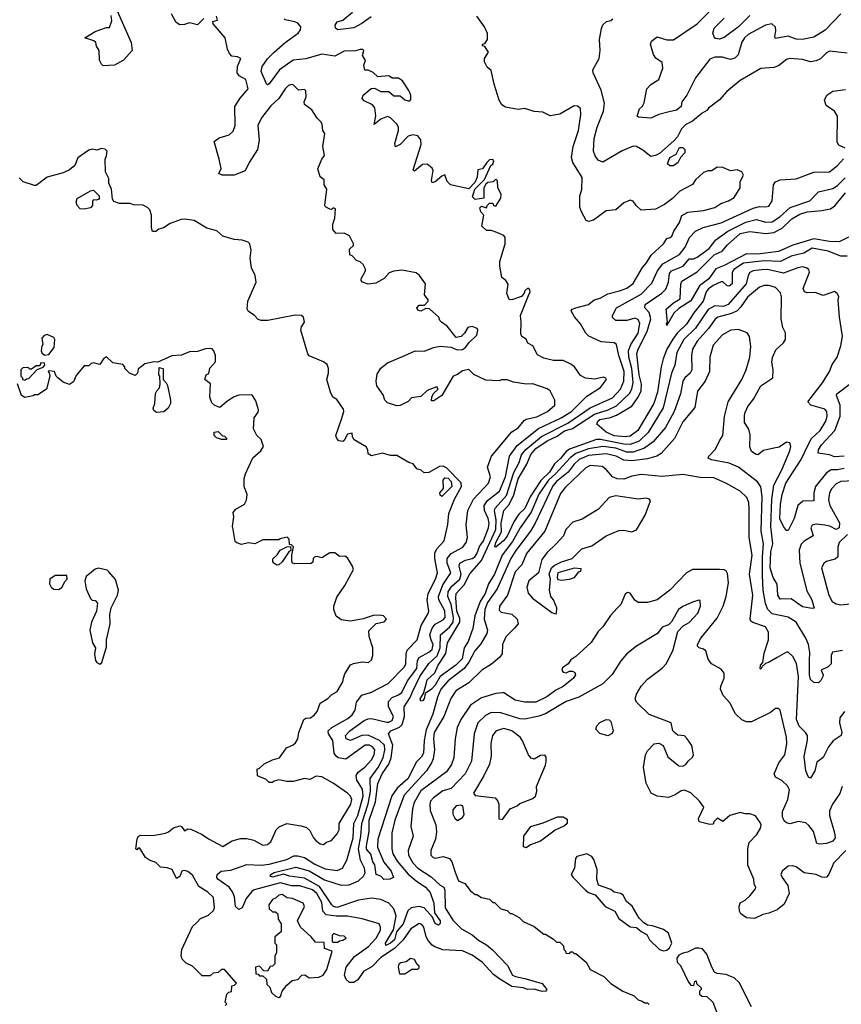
# Model space of a CAD drawing. Extents: x 2210602 to 2357277, y 510288 to 673808.
# Tile 238 of 256: x 2318362 to 2323508, y 541442 to 547609. Entities that reach past the tile are written whole.
import ezdxf

# ---------------------------------------------------------------- set-up
doc = ezdxf.new("R2010")
doc.units = 0

msp = doc.modelspace()

# ---------------------------------------------------------------- linework, layer by layer
at = {"layer": '0CON05XD'}
for points in [[(2323506, 547645), (2323407.3, 547542.7), (2323335, 547499.4), (2323265, 547484), (2323225, 547485.8), (2323175, 547506.2), (2323095, 547490), (2323090.8, 547500.8), (2323098.3, 547538.3), (2323095, 547562.5), (2323073.3, 547583.3), (2323033.8, 547575), (2322923.8, 547515), (2322901.2, 547495), (2322885, 547467.5), (2322861.7, 547388.3), (2322842.1, 547367.9), (2322815, 547359.2), (2322763.2, 547373.2), (2322715, 547374.3), (2322685, 547360.8), (2322595.6, 547245), (2322541.4, 547135), (2322509.2, 547095), (2322505, 547064.4), (2322475, 547042.5), (2322430.8, 547030.8), (2322365, 547014), (2322315, 546992.5), (2322238.3, 546998.3), (2322230, 547005), (2322245, 547050), (2322263, 547067), (2322272.3, 547087.7), (2322290, 547175), (2322315, 547203.8), (2322365, 547233.3), (2322390.8, 547305), (2322385, 547340), (2322347.3, 547367.3), (2322331.1, 547391.1), (2322313.8, 547455), (2322320, 547475), (2322355, 547502), (2322415, 547481.9), (2322456.4, 547483.6), (2322605, 547582.2), (2322786.2, 547763.8)], [(2318973.6, 547663.6), (2319060.8, 547465), (2319066, 547415), (2319012.5, 547355), (2318955, 547323.8), (2318885, 547320), (2318875, 547330), (2318861.2, 547355), (2318860, 547415), (2318843, 547443), (2318840, 547465), (2318827, 547477), (2318770, 547495), (2318835, 547533.8), (2318905, 547560), (2318925, 547560), (2318938.3, 547601.7), (2318936, 547635)], [(2319515, 547616.7), (2319475, 547577.5), (2319425, 547590), (2319395, 547578), (2319366.1, 547576.1), (2319341.2, 547591.2), (2319313.8, 547645)], [(2320562.5, 547627.5), (2320505, 547584.4), (2320455, 547558.1), (2320355, 547544.3), (2320340, 547555), (2320338.6, 547575), (2320351.2, 547595), (2320385, 547606), (2320446.2, 547655)], [(2321601.9, 545121.9), (2321668.8, 545155), (2321713.8, 545195), (2321714, 545225), (2321684.3, 545284.3), (2321665, 545297.5), (2321575, 545327.5), (2321535, 545325.8), (2321455, 545338.8), (2321415, 545352.5), (2321377, 545353), (2321365, 545347.5), (2321280.7, 545350.7), (2321206.4, 545386.4), (2321175, 545417.5), (2321135, 545410), (2321105, 545386.2), (2321077.5, 545375), (2321005.8, 545254.2), (2320955, 545222.5), (2320941.7, 545221.7), (2320943.3, 545245), (2320953.6, 545266.4), (2320982.5, 545295), (2320975, 545310), (2320913.9, 545286.1), (2320875, 545248), (2320815, 545240), (2320795, 545216.7), (2320745, 545192.5), (2320725, 545190), (2320665, 545210), (2320650, 545225), (2320638.3, 545258.3), (2320598.8, 545315), (2320594, 545345), (2320601.2, 545388.8), (2320625, 545426.7), (2320665, 545458.8), (2320775, 545506), (2320840, 545535), (2320898.3, 545531.7), (2320954.2, 545555.8), (2320995, 545563.3), (2321065, 545557.5), (2321101.7, 545541.7), (2321135, 545544), (2321153.8, 545555), (2321174.3, 545585.7), (2321225, 545633.3), (2321232.5, 545665), (2321227.5, 545675), (2321195, 545687.5), (2321168.3, 545681.7), (2321147.5, 545645), (2321127.5, 545625), (2321095, 545617.5), (2321039.3, 545689.3), (2321003.6, 545713.6), (2320992.5, 545725), (2320986.4, 545746.4), (2320928.3, 545798.3), (2320905, 545800), (2320875, 545782.5), (2320855, 545790), (2320850, 545805), (2320865, 545820), (2320898.3, 545821.7), (2320920, 545845), (2320920, 545855), (2320897.5, 545885), (2320904, 545955), (2320867, 546007), (2320845, 546023.1), (2320755, 546040), (2320705.7, 546034.3), (2320675.8, 546024.2), (2320645, 545986.7), (2320591.7, 545958.3), (2320545, 545951.2), (2320510, 545965), (2320500, 545975), (2320500, 545985), (2320527.5, 546035), (2320527, 546047), (2320512.5, 546075), (2320495, 546092.5), (2320471.2, 546101.2), (2320445, 546130), (2320430, 546135), (2320428.3, 546171.7), (2320452.5, 546195), (2320452.5, 546205), (2320427.5, 546255), (2320395, 546272.5), (2320345, 546270), (2320322.5, 546295), (2320323, 546327), (2320336.7, 546365), (2320340, 546425), (2320325, 546430), (2320315, 546420), (2320305, 546422.5), (2320277, 546437), (2320272.5, 546445), (2320286.4, 546546.4), (2320270, 546575), (2320270, 546605), (2320243.9, 546623.9), (2320230, 546675), (2320253.9, 546736.1), (2320271.7, 546758.3), (2320260, 546815), (2320273.3, 546895), (2320261.2, 546915), (2320256.2, 546955), (2320248.3, 546968.3), (2320225, 546992.5), (2320191.2, 547045), (2320145, 547077.5), (2320144, 547095), (2320155.6, 547125), (2320153.3, 547163.3), (2320145, 547172.5), (2320108.3, 547168.3), (2320075, 547200), (2320065, 547203.3), (2320045, 547196.2), (2320025, 547176.2), (2319985.4, 547114.6), (2319935, 547068.6), (2319875.7, 546995), (2319854.3, 546945), (2319861.4, 546855), (2319852, 546795), (2319798.8, 546715), (2319775, 546662.5), (2319705, 546634.2), (2319630, 546635), (2319610, 546645), (2319623.6, 546676.4), (2319612, 546735), (2319580, 546845), (2319610.9, 546869.1), (2319675, 546888), (2319699.7, 546910.3), (2319712.2, 546945), (2319709.4, 547065), (2319742.8, 547117.2), (2319792.5, 547175), (2319778.8, 547235), (2319737.7, 547257.7), (2319723.8, 547275), (2319726.7, 547315), (2319746.7, 547365), (2319726.4, 547376.4), (2319691.2, 547381.2), (2319676.4, 547396.4), (2319663.8, 547425), (2319650, 547495), (2319573, 547583), (2319571.7, 547598.3), (2319600, 547605), (2319595, 547630)], [(2322379.3, 544890.7), (2322353.3, 544875), (2322295, 544858.5), (2322195, 544845.3), (2322145, 544850.8), (2322098, 544875), (2322035, 544890), (2321925, 544878.8), (2321865.9, 544854.1), (2321835, 544824.6), (2321797.7, 544775), (2321725, 544717.2), (2321700.2, 544689.8), (2321590.4, 544455), (2321560.8, 544405), (2321468.7, 544285), (2321438.2, 544235), (2321351.8, 544045), (2321291.1, 543958.9), (2321276.2, 543915), (2321270.9, 543855), (2321292.5, 543785), (2321288.5, 543765), (2321250.4, 543699.6), (2321212.7, 543655), (2321175.9, 543584.1), (2321145.3, 543545), (2321045, 543468.4), (2320999, 543415), (2320979.1, 543365), (2320950.3, 543259.7), (2320908.3, 543161.7), (2320895.3, 543095), (2320891.3, 543015), (2320878.3, 542991.7), (2320845, 542959.2), (2320796, 542855), (2320726.2, 542795), (2320692.8, 542747.2), (2320605.4, 542475), (2320602.5, 542425), (2320642.3, 542332.3), (2320688.6, 542275), (2320702.5, 542235), (2320680, 542225), (2320643.8, 542223.8), (2320623.6, 542243.6), (2320595, 542254), (2320586.9, 542315), (2320574.6, 542335), (2320561.2, 542381.2), (2320534.3, 542414.3), (2320533.5, 542435), (2320551.3, 542525), (2320550.8, 542595), (2320589.6, 542710.4), (2320605, 542824), (2320633.1, 542885), (2320673.5, 542945), (2320689.3, 542985), (2320699.2, 543065), (2320671.9, 543135), (2320687.3, 543155), (2320741.7, 543178.3), (2320757.6, 543195), (2320773.1, 543245), (2320770.4, 543305), (2320807, 543363), (2320821.5, 543398.5), (2320867.9, 543495), (2320924.4, 543575.6), (2320976.7, 543625), (2320995.9, 543675), (2320996.9, 543755), (2321055, 543803.4), (2321078, 543835), (2321079.7, 543865), (2321063.5, 543945), (2321044.2, 543995), (2321045.8, 544025), (2321068.5, 544061.5), (2321119.7, 544105), (2321126.8, 544135), (2321114.7, 544185), (2321118.9, 544205), (2321155, 544223.8), (2321195, 544233.2), (2321211.8, 544245), (2321225, 544263.1), (2321241.7, 544308.3), (2321267.1, 544345), (2321298.1, 544425), (2321302.5, 544455), (2321296.4, 544485), (2321272.5, 544535), (2321270.3, 544565), (2321292.3, 544597.7), (2321366.7, 544655), (2321404.2, 544745), (2321429.2, 544875), (2321478.7, 544941.3), (2321611.2, 545048.8), (2321752.9, 545115), (2321818.2, 545155), (2321915, 545251.1), (2321998.8, 545305), (2322036.7, 545355), (2322033, 545363), (2322018.8, 545368.8), (2321965, 545357.5), (2321905, 545363.8), (2321875, 545380), (2321836.7, 545435), (2321815, 545451.2), (2321765, 545473.3), (2321705, 545473.8), (2321645, 545488.8), (2321605, 545510), (2321575.8, 545565.8), (2321545, 545582.5), (2321535, 545607.5), (2321507.5, 545625), (2321501.7, 545641.7), (2321503.9, 545713.9), (2321498, 545755), (2321549.3, 545880.7), (2321560, 545905), (2321557, 545917), (2321545, 545927.5), (2321525, 545910), (2321522.5, 545895), (2321504.2, 545875.8), (2321445, 545853.3), (2321427, 545857), (2321413.8, 545895), (2321421.7, 545951.7), (2321407.5, 545975), (2321382.5, 545995), (2321368.8, 546065), (2321368.8, 546095), (2321403.3, 546205), (2321402.5, 546245), (2321395, 546257.5), (2321350, 546275), (2321315, 546287.5), (2321285, 546287.5), (2321257.5, 546315), (2321270, 546385), (2321250, 546405), (2321245, 546430), (2321255, 546440), (2321285, 546430), (2321290, 546445), (2321305, 546460), (2321325, 546460), (2321330, 546445), (2321345, 546440), (2321375, 546490), (2321376.7, 546515), (2321356.7, 546555), (2321355, 546600), (2321345, 546610), (2321327, 546593), (2321295, 546590), (2321280.7, 546579.3), (2321270, 546555), (2321268.3, 546491.7), (2321215, 546482.5), (2321198.3, 546498.3), (2321211.7, 546548.3), (2321273, 546607), (2321312.5, 546695), (2321325, 546703.3), (2321332.5, 546725), (2321325, 546732.5), (2321305, 546730), (2321287.5, 546715), (2321260, 546675), (2321231.7, 546668.3), (2321227, 546623), (2321211.7, 546588.3), (2321175, 546550), (2321060, 546575), (2321040, 546595), (2321025, 546637.5), (2321005, 546628.8), (2320965, 546593.8), (2320945, 546587.5), (2320941.7, 546601.7), (2320950.8, 546665), (2320945, 546678.8), (2320915, 546703.8), (2320885, 546702), (2320835, 546660), (2320827.5, 546667.5), (2320876.6, 546826.6), (2320875.4, 546855.4), (2320855, 546880.8), (2320825, 546888.1), (2320795, 546879.4), (2320745, 546828), (2320715, 546813.3), (2320712.3, 546832.3), (2320734.5, 546915), (2320734.4, 546935), (2320724.2, 546955), (2320683.8, 546995), (2320665, 547001.4), (2320624.3, 546985.7), (2320583, 546953), (2320592.9, 547007.1), (2320586.8, 547056.8), (2320571.2, 547075), (2320519.5, 547099.5), (2320506.7, 547115), (2320514.3, 547135.7), (2320562.7, 547177.3), (2320585, 547180), (2320625, 547158), (2320675, 547160), (2320705, 547132.5), (2320745, 547132.5), (2320775, 547107.5), (2320795, 547100), (2320805, 547100), (2320811.7, 547108.3), (2320812.5, 547135), (2320800, 547165), (2320760, 547225), (2320735, 547243.3), (2320695, 547242.5), (2320675, 547256.7), (2320605, 547250), (2320575, 547277.5), (2320545, 547292.5), (2320523.6, 547293.6), (2320517, 547323), (2320527, 547353), (2320510, 547385), (2320517.5, 547415), (2320511.7, 547421.7), (2320495, 547422.5), (2320465, 547413.3), (2320395, 547410.8), (2320335, 547381.2), (2320255, 547392.9), (2320155, 547364.4), (2320075, 547355.5), (2319988.6, 547295), (2319925, 547206), (2319915, 547200), (2319907.3, 547207.3), (2319875.5, 547285), (2319880.6, 547315), (2319915, 547364.2), (2319955.8, 547405), (2320024.6, 547465.4), (2320105.5, 547524.5), (2320120.8, 547545), (2320122, 547565), (2320105, 547586.2), (2320085, 547596.2), (2320025, 547607.5), (2320017.5, 547615)], [(2323585, 544720.4), (2323505, 544716.5), (2323475, 544701.4), (2323448.3, 544671.7), (2323435, 544646.2), (2323427.9, 544602.1), (2323436.7, 544565), (2323496.5, 544456.5), (2323495.5, 544425), (2323475, 544416.5), (2323436.1, 544436.1), (2323405, 544443.5), (2323351.4, 544448.6), (2323325, 544443.3), (2323316.2, 544425), (2323331.2, 544375), (2323275, 544341.9), (2323256.9, 544323.1), (2323244.7, 544285.3), (2323248.8, 544205), (2323291.1, 544031.1), (2323323.3, 543975), (2323337.5, 543922.5), (2323325, 543920), (2323265, 543932), (2323195, 543982), (2323125, 543980), (2323110, 544005), (2323106.4, 544073.6), (2323081.9, 544115), (2323062.6, 544175), (2323067.2, 544275), (2323078.1, 544325), (2323065.8, 544435), (2323072.6, 544605), (2323086, 544694), (2323135, 544788.8), (2323185, 544907.5), (2323191.2, 544935), (2323185, 544957.5), (2323165, 544962.5), (2323117.9, 544932.1), (2323085, 544924.2), (2323020, 544910), (2322985, 544884), (2322974.4, 544884.4), (2322945, 544904), (2322936, 544934), (2322937.7, 545007.7), (2322928.8, 545045), (2322902.5, 545085), (2322901.4, 545125), (2322904.3, 545145), (2322923.1, 545185), (2322957.8, 545232.2), (2323004, 545315), (2323078.8, 545365), (2323082, 545415), (2323073.2, 545463.2), (2323076.6, 545493.4), (2323098.3, 545541.7), (2323146.7, 545585), (2323158.8, 545605), (2323158.3, 545648.3), (2323141.2, 545681.2), (2323131.9, 545735), (2323132.4, 545872.4), (2323127.4, 545897.4), (2323095, 545930.8), (2323055, 545944.3), (2323025, 545944.4), (2322995, 545933.3), (2322919.9, 545870.1), (2322879.3, 545810.7), (2322854.8, 545785.2), (2322821.1, 545768.9), (2322734, 545746), (2322717.6, 545732.4), (2322675.8, 545674.2), (2322605.5, 545595), (2322576.7, 545545), (2322570, 545505), (2322572.5, 545415), (2322561.9, 545395), (2322528.1, 545365), (2322515.5, 545345), (2322500.9, 545265), (2322461.8, 545155), (2322406.5, 545055), (2322330.5, 544965), (2322275.2, 544924.8), (2322205, 544900.5), (2322165, 544900.5), (2322095, 544925.2), (2322015, 544934.8), (2321925, 544921.5), (2321845, 544892.2), (2321809.7, 544865), (2321718.9, 544765), (2321674.2, 544725), (2321614, 544636), (2321566.3, 544525), (2321496, 544425), (2321449.3, 544340.7), (2321383.4, 544255), (2321335, 544135.6), (2321297.5, 544075), (2321276.7, 544015), (2321245.7, 543965), (2321212, 543875), (2321199.5, 543795), (2321170.4, 543715), (2321145.3, 543674.7), (2321132.7, 543605), (2321094.5, 543565), (2320996, 543494), (2320965, 543440.6), (2320941.2, 543415), (2320901.7, 543388.3), (2320896, 543355), (2320885, 543342.5), (2320875, 543340), (2320871.2, 543355), (2320891.7, 543388.3), (2320907.1, 543447.1), (2320914.5, 543475), (2320962.6, 543517.4), (2320984, 543565), (2321030.4, 543639.6), (2321040.6, 543705), (2321118, 543835), (2321119, 543859), (2321100.3, 543905), (2321092.8, 543987.2), (2321095.9, 544015), (2321145, 544070), (2321181.1, 544138.9), (2321255, 544220.5), (2321344, 544415), (2321346.3, 544476.3), (2321336.9, 544533.1), (2321339.8, 544550.2), (2321411.4, 544628.6), (2321457.7, 544772.3), (2321489.4, 544835), (2321506, 544884), (2321532.8, 544917.2), (2321631.1, 544998.9), (2321795, 545081.6), (2321935, 545178), (2322075, 545240.7), (2322124.7, 545295.3), (2322145.3, 545345), (2322147.5, 545405), (2322115.4, 545505), (2322100.8, 545575), (2322085, 545585.7), (2322005, 545590), (2321925.7, 545625.7), (2321908, 545645), (2321875, 545703.3), (2321837, 545747), (2321816.7, 545785), (2321822.5, 545795), (2321845, 545804.2), (2321925.6, 545824.4), (2321960, 545855), (2321996.7, 545865), (2322045, 545891.4), (2322119.1, 545910.9), (2322165, 545926.9), (2322205, 545955.8), (2322263.4, 546056.6), (2322288, 546085), (2322316.6, 546133.4), (2322393.8, 546205), (2322415, 546237.5), (2322436.1, 546243.9), (2322446.1, 546253.9), (2322458.8, 546285), (2322495, 546337.5), (2322508.3, 546381.7), (2322547, 546403), (2322645, 546412.9), (2322715, 546432), (2322753, 546457), (2322802.5, 546475), (2322836.7, 546495), (2322873.8, 546555), (2322873.9, 546596.1), (2322896, 546635), (2322885, 546656.7), (2322855, 546668.8), (2322815, 546662), (2322765, 546682), (2322730, 546685), (2322697.7, 546662.3), (2322675, 546662), (2322645, 546652), (2322595, 546606.7), (2322575, 546576), (2322496.7, 546535), (2322451.7, 546488.3), (2322399.7, 546450.3), (2322345, 546421.2), (2322255, 546416.7), (2322222.5, 546445), (2322205, 546472.5), (2322185, 546478.8), (2322145, 546462.5), (2322095, 546417.5), (2322035, 546412.5), (2321955, 546354), (2321925, 546343.8), (2321910.7, 546350.7), (2321880, 546405), (2321871.2, 546435), (2321871.2, 546505), (2321883.9, 546546.1), (2321885, 546620), (2321826.2, 546715), (2321818.8, 546745), (2321829.2, 546815), (2321862.9, 546915), (2321877.5, 547015), (2321875, 547052.5), (2321855, 547066.7), (2321835, 547070), (2321745, 547016), (2321685, 547006.7), (2321639.3, 547029.3), (2321585, 547033.3), (2321525, 547052.5), (2321485, 547047.1), (2321405, 547060.6), (2321382, 547075), (2321364.4, 547104.4), (2321334.2, 547204.2), (2321315, 547290), (2321290.7, 547310.7), (2321272.5, 547345), (2321272.5, 547365), (2321297.5, 547405), (2321275, 547440), (2321260, 547445), (2321260, 547455), (2321275, 547460), (2321292.5, 547485), (2321291.7, 547521.7), (2321272.5, 547565), (2321225, 547630)], [(2323545, 547398.8), (2323435, 547412), (2323415, 547402), (2323376.8, 547363.2), (2323349.7, 547350.3), (2323315, 547345.6), (2323265, 547358.6), (2323185, 547366.2), (2323165, 547360), (2323115, 547320), (2323085, 547310), (2323005, 547302.5), (2322875, 547228.8), (2322791.7, 547158.3), (2322745, 547106), (2322675.7, 547054.3), (2322665, 547040), (2322636.4, 547023.6), (2322575, 546972.5), (2322535, 546952.5), (2322507.5, 546925), (2322481.2, 546875), (2322459.7, 546850.3), (2322368.7, 546771.3), (2322345, 546757.8), (2322315, 546751.4), (2322265, 546791.9), (2322225, 546814.2), (2322205, 546815.7), (2322135, 546786.7), (2322015, 546716), (2321985, 546728), (2321965.5, 546755.5), (2321955.6, 546785), (2321960, 546865), (2321979.4, 546935), (2322018.2, 547035), (2322025.5, 547085.5), (2322005, 547166.7), (2321953.3, 547275), (2321952.5, 547295), (2321991.2, 547365), (2321997.5, 547415), (2321994.4, 547485.6), (2322005.9, 547554.1), (2322015, 547577.5), (2322037.5, 547597.5), (2322065, 547603.8), (2322076.7, 547615)], [(2322935, 547634.5), (2322864.2, 547565), (2322775, 547497.1), (2322745, 547487.5), (2322720.7, 547490.7), (2322710.7, 547500.7), (2322704, 547524), (2322711.1, 547555), (2322775, 547618.1)], [(2323532.5, 546805), (2323492.5, 546822.5), (2323482.2, 546842.2), (2323483.6, 547005), (2323464.6, 547035), (2323412.3, 547072.3), (2323402.9, 547105), (2323417.1, 547135), (2323455, 547160.4), (2323535, 547172.3)], [(2321035, 542897.1), (2320875, 542778.5), (2320833.5, 542705), (2320822.7, 542665), (2320812.9, 542555), (2320825.8, 542495), (2320795.7, 542405), (2320797.8, 542375), (2320825, 542328.6), (2320855.6, 542295), (2320939.1, 542239.1), (2320995, 542188.6), (2321018.8, 542175), (2321025.6, 542155.6), (2321027.3, 542045), (2321075, 541968.1), (2321130, 541915), (2321196.9, 541876.9), (2321235, 541842.9), (2321285, 541814.4), (2321322.4, 541782.4), (2321418, 541685), (2321448.8, 541625), (2321466.7, 541615), (2321525, 541602.3), (2321635, 541571.5), (2321663.1, 541535), (2321656.9, 541523.1), (2321635, 541521.3), (2321585, 541536.1), (2321545.3, 541535.3), (2321514.7, 541544.7), (2321445, 541552.5), (2321362.4, 541602.4), (2321329.4, 541629.4), (2321259.4, 541705), (2321195, 541748.8), (2321135, 541776.2), (2321012.2, 541782.2), (2320962, 541802), (2320945, 541812.5), (2320921.3, 541841.3), (2320908.2, 541865), (2320892.5, 541925), (2320880.8, 541940.8), (2320865, 541948.6), (2320812.5, 541915), (2320763.9, 541846.1), (2320709.2, 541790.8), (2320623.8, 541735), (2320570.7, 541679.3), (2320515, 541646.9), (2320480.6, 541595), (2320455, 541578.8), (2320427.9, 541577.9), (2320406.6, 541596.6), (2320395.4, 541625), (2320407.1, 541675), (2320459.5, 541740.5), (2320546.2, 541803.8), (2320595, 541856.9), (2320621.1, 541905), (2320622.9, 541925), (2320613.8, 541945), (2320506.1, 541976.1), (2320415, 541994.5), (2320345, 541994.1), (2320282.4, 542002.4), (2320261.2, 542025), (2320255, 542079.2), (2320222.9, 542135), (2320195, 542158), (2320117.1, 542182.9), (2320065, 542183.3), (2319995, 542203.3), (2319831.4, 542158.6), (2319815, 542148.8), (2319779.5, 542105), (2319755, 542046), (2319735, 542035.8), (2319714.7, 542054.7), (2319707.8, 542115), (2319695.7, 542145.7), (2319675, 542175.6), (2319602.5, 542225), (2319596, 542235), (2319598.8, 542255), (2319624.4, 542275.6), (2319685, 542281.2), (2319785, 542316.4), (2319873.8, 542313.8), (2319925, 542319.7), (2320035, 542347.9), (2320079.4, 542370.6), (2320105, 542371.9), (2320145, 542360.9), (2320209.6, 542319.6), (2320275, 542291.1), (2320350.7, 542279.3), (2320384.2, 542295), (2320411.8, 542345), (2320450.3, 542485), (2320455.8, 542575), (2320479.2, 542625), (2320514.2, 542745), (2320508.3, 542788.3), (2320474.5, 542845), (2320470, 542875), (2320482.9, 542895), (2320523.3, 542926.7), (2320565, 542971.9), (2320582.7, 543005), (2320585.5, 543035), (2320572.5, 543055), (2320552.5, 543065), (2320525, 543065.5), (2320405, 542977.5), (2320357.5, 542985), (2320343.3, 542995), (2320331.2, 543015), (2320322.7, 543095), (2320296, 543135), (2320293.8, 543155), (2320318, 543175), (2320418.3, 543231.7), (2320444.4, 543255), (2320462.7, 543285), (2320472.2, 543335), (2320505, 543377.5), (2320565, 543397.1), (2320669.5, 543450.5), (2320771.5, 543555), (2320781.2, 543575), (2320783.1, 543636.9), (2320789.8, 543660.2), (2320851.1, 543725), (2320875.9, 543814.1), (2320921.4, 543888.6), (2320925.5, 543905), (2320915, 543972.5), (2320919.6, 544015), (2320966.9, 544105), (2320977.9, 544145), (2320961.2, 544235), (2320962, 544268), (2320974.6, 544295.4), (2321020.6, 544345), (2321044, 544446), (2321048.9, 544515), (2321084.4, 544605), (2321128.5, 544685), (2321127.6, 544707.6), (2321035, 544801.4), (2321015, 544811.4), (2320990.5, 544809.5), (2320925, 544772.5), (2320895, 544770), (2320877, 544787), (2320850, 544795), (2320827, 544827), (2320800, 544835), (2320725, 544880), (2320685, 544880), (2320635, 544893.3), (2320565, 544876.7), (2320545, 544890), (2320542.5, 544915), (2320533, 544933), (2320457, 544977), (2320447.5, 544995), (2320445, 545020), (2320415, 545012.5), (2320395, 544972.5), (2320385, 544967.5), (2320361.7, 544971.7), (2320347.5, 544985), (2320342.5, 545005), (2320377.5, 545107.5), (2320392.5, 545155), (2320389.3, 545169.3), (2320349.3, 545229.3), (2320322.5, 545245), (2320308.8, 545275), (2320286.7, 545355), (2320296.7, 545395), (2320296.7, 545425), (2320288.3, 545448.3), (2320265, 545466.7), (2320175, 545502.5), (2320167.5, 545515), (2320123.8, 545665), (2320127.5, 545685), (2320146.7, 545715), (2320140, 545745), (2320126.4, 545756.4), (2320088.3, 545758.3), (2319915.8, 545724.2), (2319875, 545724), (2319855, 545731.2), (2319832.5, 545755), (2319792.5, 545782.5), (2319786.1, 545796.1), (2319791.2, 545845), (2319843.3, 545965), (2319836.4, 546006.4), (2319813.9, 546053.9), (2319806.2, 546115), (2319812, 546165), (2319804.1, 546204.1), (2319792.5, 546215), (2319755, 546228.8), (2319705, 546231.2), (2319635, 546253.3), (2319596.1, 546286.1), (2319535, 546303.8), (2319455, 546351.2), (2319395, 546360), (2319372.5, 546357.5), (2319305, 546331.2), (2319262.5, 546305), (2319233, 546297), (2319215, 546282.5), (2319193, 546283), (2319187.5, 546305), (2319187.5, 546385), (2319177, 546417), (2319163, 546433), (2319136.4, 546446.4), (2319075, 546450), (2319055, 546456.7), (2318987, 546457), (2318950.7, 546470.7), (2318942.5, 546485), (2318936.4, 546546.4), (2318920, 546585), (2318920, 546615), (2318900, 546655), (2318897.5, 546735), (2318906.7, 546755), (2318910, 546785), (2318897, 546797), (2318875, 546802.5), (2318845, 546792.5), (2318815, 546797.5), (2318795, 546792.5), (2318727, 546743), (2318707.5, 546695), (2318675, 546667.5), (2318635, 546648.8), (2318535, 546623.3), (2318465, 546570), (2318455, 546570), (2318383.9, 546593.9), (2318358.8, 546618.8)], [(2322435, 546693.8), (2322420, 546705), (2322433.3, 546745), (2322473.8, 546766.2), (2322495, 546808.8), (2322515, 546808), (2322527.1, 546795), (2322528, 546775), (2322500, 546745), (2322485, 546711.2), (2322455, 546694), (2322435, 546693.8)], [(2323525, 544797.5), (2323485, 544788.9), (2323445, 544789.2), (2323415, 544771.5), (2323346, 544684), (2323335.5, 544645), (2323335.5, 544594.5), (2323266.1, 544593.9), (2323236.5, 544565), (2323213.5, 544485), (2323175, 544410), (2323165, 544410), (2323145, 544433.8), (2323122.6, 544482.6), (2323126.7, 544575), (2323137.7, 544635), (2323160.7, 544705), (2323256.8, 544855), (2323299.6, 544945), (2323321.1, 544985), (2323375, 545035.8), (2323410.5, 545095), (2323419.4, 545125), (2323417.1, 545155), (2323405, 545170), (2323317.5, 545195), (2323297.5, 545215), (2323390.8, 545335), (2323434, 545405), (2323451.7, 545448.3), (2323482.5, 545495), (2323505.6, 545565), (2323515.5, 545625.5), (2323496, 545745), (2323488.8, 545855), (2323492.5, 545875), (2323483, 545893), (2323465, 545906.7), (2323395, 545882), (2323345, 545900.8), (2323295, 545898.8), (2323277.5, 545905), (2323270, 545925), (2323308.3, 546028.3), (2323303.8, 546045), (2323287.5, 546055), (2323265, 546060), (2323235, 546055.5), (2323145, 546021.5), (2323045, 546044.6), (2323007.7, 546042.3), (2322955, 546035.4), (2322934.3, 546025), (2322923.8, 546006.2), (2322912.3, 545955), (2322800, 545825), (2322767.2, 545812.8), (2322715, 545816.8), (2322675, 545794.5), (2322593.8, 545676.2), (2322521.2, 545605), (2322478, 545525), (2322465.5, 545445), (2322443.8, 545395), (2322392.2, 545177.8), (2322297.7, 545022.3), (2322241, 544969), (2322185, 544947.9), (2322145, 544950), (2321999.4, 544979.4), (2321975, 544978.7), (2321805, 544917.8), (2321783.8, 544905), (2321749, 544861), (2321712.7, 544827.3), (2321680.5, 544775), (2321627.1, 544722.9), (2321559.4, 544620.6), (2321525, 544546.5), (2321488.8, 544511.2), (2321456.6, 544463.4), (2321415, 544374.5), (2321392.1, 544345), (2321345, 544304.2), (2321337.5, 544307.5), (2321344, 544335), (2321378.8, 544401.2), (2321377.4, 544455), (2321395, 544534.2), (2321427.2, 544572.8), (2321457.9, 544632.1), (2321485, 544732.2), (2321539.1, 544825), (2321564.2, 544885), (2321595, 544922.8), (2321665, 544971.6), (2321728.9, 545001.1), (2321775, 545034), (2321825, 545048.3), (2321962.3, 545137.7), (2322048.6, 545165), (2322099.5, 545190.5), (2322181.7, 545268.3), (2322195.9, 545295), (2322203.7, 545336.3), (2322195.7, 545425), (2322176.2, 545495), (2322174.7, 545535.3), (2322190, 545575), (2322235, 545645.8), (2322246.6, 545706.6), (2322235, 545730), (2322215, 545738.9), (2322165, 545725.6), (2322095, 545723.8), (2322075, 545742.5), (2322074, 545755), (2322100, 545805), (2322255, 545890.4), (2322320.5, 545959.5), (2322357.3, 546035), (2322390.5, 546079.5), (2322495, 546138.5), (2322530.8, 546185), (2322556.7, 546245), (2322595.8, 546285), (2322642.1, 546307.9), (2322755, 546335.4), (2322955, 546428.5), (2322995, 546437.8), (2323035, 546435.7), (2323055, 546441.4), (2323075.4, 546474.6), (2323084.2, 546575), (2323095.9, 546594.1), (2323125, 546605.7), (2323225, 546611.5), (2323335, 546653.3), (2323435, 546655.8), (2323483.8, 546695), (2323522.7, 546737.3)], [(2323545, 546128.1), (2323505, 546127.8), (2323425, 546158.2), (2323325, 546177.9), (2323272.6, 546147.4), (2323195, 546128.5), (2323126.8, 546093.2), (2323025, 546099.2), (2322895, 546082.8), (2322834.6, 546045), (2322824.6, 546025), (2322825, 545997.5), (2322824.2, 545955), (2322805, 545939.2), (2322792.1, 545942.1), (2322766.4, 545966.4), (2322755, 545967.5), (2322705, 545944.1), (2322675, 545921.2), (2322662.5, 545905), (2322643.8, 545845), (2322585, 545772.5), (2322537.8, 545702.2), (2322479.3, 545645), (2322452.1, 545607.9), (2322416, 545545), (2322391.8, 545485), (2322379.2, 545435), (2322356.9, 545275), (2322334.7, 545205), (2322232.7, 545035), (2322185, 545000.8), (2322155, 544995.4), (2322085, 545002.5), (2322036.2, 545025), (2321977.5, 545075), (2321983.3, 545095), (2321995, 545105.3), (2322063.2, 545116.8), (2322099.2, 545130.8), (2322195, 545188.2), (2322236.1, 545243.9), (2322254.7, 545285), (2322257.6, 545325), (2322242.9, 545385), (2322226.8, 545516.8), (2322235.3, 545545), (2322291.2, 545655), (2322315.3, 545735), (2322305, 545774.3), (2322277.8, 545805), (2322278.9, 545825), (2322384.3, 545895), (2322409.8, 545920.2), (2322426.2, 545965), (2322432, 546018), (2322444.3, 546035), (2322516.7, 546065), (2322555, 546110), (2322585, 546111.5), (2322605, 546120.5), (2322679.6, 546175), (2322721.1, 546228.9), (2322796.4, 546283.6), (2322910.9, 546340.9), (2322975, 546358.2), (2323035, 546339.6), (2323075, 546343.1), (2323123.3, 546375), (2323187.4, 546432.6), (2323311.2, 546475), (2323365, 546530), (2323455, 546551.8), (2323485, 546571.1), (2323531.3, 546618.7)], [(2318765, 546422.5), (2318740, 546425), (2318722.5, 546445), (2318716.7, 546465), (2318721.7, 546488.3), (2318805, 546537.5), (2318825, 546540), (2318860, 546505), (2318860, 546485), (2318841.7, 546478.3), (2318825, 546480), (2318818.3, 546471.7), (2318817.5, 546445), (2318805, 546430), (2318765, 546422.5)], [(2323605, 546271.8), (2323495, 546218.2), (2323435, 546218.8), (2323335, 546236.3), (2323205, 546196.8), (2323115, 546156.2), (2322985, 546140.2), (2322915, 546142.5), (2322775, 546068.8), (2322721.9, 546048.1), (2322677.8, 545985), (2322618.8, 545941.2), (2322565, 545848.8), (2322489.7, 545800.3), (2322459.7, 545770.3), (2322415, 545692.5), (2322412.5, 545705), (2322420, 545715), (2322411.2, 545795), (2322456.2, 545835), (2322498.9, 545861.1), (2322502.5, 545955), (2322508.7, 545971.3), (2322605, 546029.4), (2322712.7, 546135), (2322760.9, 546159.1), (2322795, 546198.5), (2322875, 546270), (2322935, 546281.5), (2323035, 546270), (2323085, 546275.4), (2323137.1, 546302.9), (2323197.7, 546362.3), (2323248.9, 546391.1), (2323295, 546405.8), (2323385, 546412.9), (2323441.2, 546425), (2323466.5, 546443.5), (2323534.7, 546525.3)], [(2323515, 543658), (2323453.6, 543646.4), (2323443.9, 543626.1), (2323443.8, 543575), (2323425, 543556.2), (2323382.5, 543535), (2323393.8, 543505), (2323392, 543495), (2323380.3, 543469.7), (2323365, 543456.2), (2323335, 543458), (2323315, 543476.2), (2323309.2, 543505), (2323308.1, 543595), (2323310.8, 543645), (2323301.8, 543695), (2323285.9, 543735.9), (2323225.6, 543835), (2323175, 543867.5), (2323075, 543887.9), (2323047.5, 543915), (2323032.8, 543952.8), (2323019.4, 544035), (2323014.1, 544125), (2323014.2, 544245), (2323020.9, 544325), (2323006.7, 544405), (2323012.6, 544622.6), (2323003.4, 544683.4), (2322982.9, 544715), (2322865, 544806.7), (2322805, 544831.1), (2322695, 544852), (2322675, 544862.5), (2322677.5, 544875), (2322720.9, 544919.1), (2322745, 544970), (2322765.7, 545005), (2322775.6, 545124.4), (2322800, 545215), (2322884.5, 545355.5), (2322911.9, 545415), (2322934.4, 545495), (2322942.3, 545562.3), (2322934, 545625), (2322917.9, 545647.9), (2322865, 545669.2), (2322815.7, 545664.3), (2322764.6, 545635.4), (2322705, 545570), (2322684.6, 545495.4), (2322681.9, 545405), (2322654.6, 545345.4), (2322607.9, 545282.1), (2322589.8, 545180.2), (2322515, 545090.8), (2322463.9, 544986.1), (2322379.3, 544890.7)], [(2318518.3, 545508.3), (2318545, 545512.5), (2318577.5, 545555), (2318582.5, 545605), (2318575, 545617.5), (2318535, 545636.7), (2318515, 545630), (2318500, 545615), (2318507.5, 545575), (2318500, 545565), (2318497.5, 545535), (2318501.7, 545521.7), (2318518.3, 545508.3)], [(2320390, 543485), (2320398.8, 543511.2), (2320435, 543567.5), (2320453, 543577), (2320507, 543587), (2320546.7, 543583.3), (2320565, 543600), (2320573, 543627), (2320573.3, 543675), (2320550, 543745), (2320548.3, 543781.7), (2320595, 543827.5), (2320645, 543837.5), (2320660, 543855), (2320640, 543875), (2320615, 543880), (2320575, 543876.7), (2320514.1, 543855.9), (2320435, 543841.2), (2320375, 543848.8), (2320345, 543872.5), (2320330, 543915), (2320330, 543935), (2320348.3, 543991.7), (2320398.8, 544065), (2320452.5, 544165), (2320447.5, 544185), (2320415, 544237.5), (2320399.3, 544249.3), (2320365, 544247.5), (2320335, 544270), (2320305, 544270), (2320255, 544237.5), (2320225, 544247.5), (2320210, 544245), (2320200, 544235), (2320198.3, 544211.7), (2320187, 544203), (2320085, 544200), (2320070, 544205), (2320066.4, 544216.4), (2320066.2, 544255), (2320077.5, 544307.5), (2320065, 544320), (2320052.5, 544322.5), (2320050, 544355), (2320037, 544367), (2319993, 544357), (2319985, 544350), (2319885, 544350), (2319835, 544326.7), (2319795, 544332.5), (2319751.7, 544321.7), (2319721.2, 544331.2), (2319711.2, 544341.2), (2319698.8, 544415), (2319694, 544435), (2319702.5, 544495), (2319698.3, 544521.7), (2319715, 544542.5), (2319770, 544575), (2319781.7, 544598.3), (2319786.7, 544635), (2319768.8, 544685), (2319768.8, 544735), (2319776.1, 544763.9), (2319823.3, 544865), (2319871.7, 544908.3), (2319890, 544935), (2319875, 544980), (2319847.5, 545005), (2319827, 545047), (2319830, 545115), (2319855, 545150), (2319857.5, 545165), (2319841.7, 545221.7), (2319820, 545255), (2319815, 545260), (2319735, 545256.7), (2319705, 545246.7), (2319665, 545222.5), (2319615, 545180), (2319585, 545192.5), (2319565, 545210), (2319553.3, 545245), (2319557, 545327), (2319522.5, 545355), (2319530, 545385), (2319547, 545393), (2319553, 545427), (2319587.5, 545465), (2319587.5, 545505), (2319577.5, 545535), (2319567, 545547), (2319555, 545550), (2319525, 545547.5), (2319475, 545531.2), (2319425, 545527.5), (2319375, 545507.5), (2319315, 545502.5), (2319227, 545463), (2319205, 545466.7), (2319145, 545452.5), (2319105, 545420), (2319100, 545395), (2319085, 545380), (2319050, 545395), (2319020, 545425), (2319020, 545435), (2319008.3, 545448.3), (2318945, 545460), (2318905, 545497.5), (2318887.5, 545485), (2318865, 545450), (2318825, 545460), (2318810, 545455), (2318795, 545440), (2318765, 545440), (2318715, 545380), (2318699.3, 545340.7), (2318673, 545323), (2318635, 545337.5), (2318600, 545365), (2318590, 545375), (2318580, 545405), (2318545, 545410), (2318540, 545405), (2318547.5, 545397.5), (2318550, 545375), (2318530, 545295), (2318475, 545260), (2318455, 545260), (2318447, 545253), (2318395, 545242.5), (2318373.3, 545255), (2318348.8, 545328.8)], [(2318395, 545350), (2318405, 545360), (2318418.3, 545361.7), (2318471.7, 545418.3), (2318508.3, 545431.7), (2318520, 545445), (2318518.3, 545458.3), (2318495, 545460), (2318488.3, 545441.7), (2318465, 545440), (2318435, 545420), (2318425, 545420), (2318415, 545430), (2318381.7, 545428.3), (2318370, 545415), (2318370, 545375), (2318380, 545365), (2318380, 545355), (2318395, 545350)], [(2319218.3, 545148.3), (2319201.7, 545161.7), (2319197.5, 545175), (2319207.5, 545205), (2319213, 545267), (2319220, 545285), (2319237, 545303), (2319242.5, 545325), (2319240, 545375), (2319233.3, 545385), (2319235, 545430), (2319260, 545425), (2319260, 545355), (2319280, 545335), (2319287, 545317), (2319306.7, 545225), (2319306.7, 545205), (2319292.5, 545175), (2319265, 545152.5), (2319218.3, 545148.3)], [(2323526.2, 544875), (2323465, 544871.1), (2323434.3, 544884.3), (2323363.8, 544893.8), (2323366, 544915), (2323384.4, 544945), (2323466.7, 545035), (2323500.4, 545125), (2323500.8, 545195), (2323478, 545255), (2323480, 545265), (2323565, 545329.2)], [(2323528, 543275), (2323499.2, 543235), (2323497.1, 543205), (2323511.9, 543145), (2323507.5, 543125), (2323457.9, 543092.1), (2323427.5, 543055), (2323395, 542986.7), (2323355, 542957.5), (2323342, 542905), (2323315, 542858.8), (2323302, 542865), (2323285.8, 542905), (2323274.5, 542994.5), (2323295.8, 543095.8), (2323295.8, 543125), (2323284.5, 543144.5), (2323244, 543184), (2323227.7, 543225), (2323240, 543495), (2323226.9, 543576.9), (2323205, 543620), (2323175, 543647.5), (2323165, 543647.5), (2323106, 543614), (2323055.9, 543584.1), (2323033, 543577), (2323011.7, 543558.3), (2323005, 543540), (2323000, 543545), (2323002.5, 543565), (2323017.5, 543582.5), (2323025, 543640), (2323051.4, 543725), (2323053, 543773), (2323033.3, 543805), (2322953.1, 543833.1), (2322941.9, 543841.9), (2322937.5, 543855), (2322954.5, 544005), (2322932.2, 544135), (2322949.6, 544255), (2322930.4, 544365), (2322931.5, 544545), (2322928.1, 544585), (2322916.6, 544616.6), (2322875, 544656.2), (2322785, 544706.2), (2322709.1, 544739.1), (2322625, 544741.9), (2322515, 544759.4), (2322386.9, 544746.9), (2322255, 544759.4), (2322195, 544750), (2322145, 544730.6), (2322105, 544732.5), (2322075.4, 544745.4), (2322035, 544792), (2322009.8, 544809.8), (2321935, 544816.4), (2321907.3, 544802.7), (2321779.6, 544680.4), (2321749.8, 544640.2), (2321651.5, 544405), (2321536.7, 544265), (2321506.7, 544195), (2321465, 544150), (2321417.8, 544005), (2321366.2, 543935), (2321365, 543910), (2321377.7, 543897.7), (2321444.3, 543884.3), (2321478.8, 543855), (2321483.8, 543825), (2321462.1, 543797.9), (2321407.6, 543742.4), (2321385.7, 543695), (2321383, 543637), (2321370, 543615), (2321318, 543572), (2321256, 543535), (2321175, 543456), (2321094, 543405), (2321062.8, 543357.2), (2321017.8, 543245), (2320958.8, 543145), (2320954.6, 543105), (2320959.1, 543035), (2320951.1, 542978.9), (2320941.9, 542955), (2320909.4, 542905), (2320769.4, 542750.6), (2320712.3, 542595), (2320692.3, 542515), (2320692.9, 542415), (2320699.6, 542385), (2320727.3, 542337.3), (2320795, 542257.1), (2320845, 542214.5), (2320904.7, 542174.7), (2320932.6, 542142.6), (2320956.4, 542075), (2320960, 542015), (2320995.5, 541965), (2320995, 541947.5), (2320985, 541936.7), (2320965, 541948.8), (2320947, 541987), (2320895.3, 542045.3), (2320865, 542054.6), (2320814.6, 542045.4), (2320792.9, 542027.1), (2320764.7, 541945), (2320722.5, 541895), (2320710, 541845), (2320685, 541824.6), (2320655, 541810.8), (2320652.2, 541825), (2320702.6, 541907.4), (2320720, 541995), (2320705, 542039.4), (2320673.3, 542075), (2320625, 542097.3), (2320565, 542107.5), (2320485, 542093.9), (2320348.5, 542048.5), (2320327.5, 542055), (2320317.8, 542065), (2320239.2, 542179.2), (2320145, 542231.2), (2320052.5, 542245), (2320015, 542256.9), (2319945, 542237.8), (2319930.8, 542245), (2319934.3, 542255), (2319955, 542267.3), (2320091.3, 542301.3), (2320175, 542277.1), (2320270.8, 542220.8), (2320375, 542188.1), (2320425, 542190.4), (2320485, 542215.5), (2320516.4, 542245), (2320525.4, 542265), (2320520.9, 542295), (2320496.9, 542345), (2320484.3, 542415), (2320499.2, 542495), (2320504.8, 542575), (2320545, 542698.1), (2320559.3, 542775), (2320557.8, 542855), (2320606.5, 542925), (2320638.9, 542985), (2320650, 543035), (2320647.5, 543065), (2320615.4, 543095), (2320545, 543127.1), (2320504.7, 543125.3), (2320434.5, 543094.5), (2320406, 543105), (2320402.5, 543125), (2320430.8, 543155), (2320520.5, 543219.5), (2320545, 543230), (2320565, 543230.8), (2320660.9, 543209.1), (2320675, 543208.6), (2320695, 543220), (2320704.3, 543245), (2320672.7, 543305), (2320672, 543338), (2320695, 543363.5), (2320735, 543379.1), (2320756.4, 543395), (2320791.8, 543468.2), (2320848.6, 543545), (2320854.6, 543595), (2320865, 543614.4), (2320925, 543647.1), (2320945.4, 543665), (2320952.7, 543695), (2320939.3, 543725), (2320930, 543755), (2320945, 543798.1), (2320965, 543822.5), (2321015, 543850), (2321026.4, 543865), (2321025, 543906), (2320986.9, 543975), (2320984.7, 543995), (2321011.7, 544068.3), (2321062.5, 544145), (2321040.4, 544205), (2321040, 544235), (2321064.4, 544265), (2321138, 544305), (2321157.5, 544335), (2321167.5, 544365), (2321157.5, 544445), (2321169.4, 544535), (2321205, 544605.7), (2321298.8, 544705), (2321310, 544745), (2321291.2, 544805), (2321317.1, 544875), (2321445, 545028), (2321485, 545052), (2321522.3, 545097.7), (2321535, 545106.7), (2321601.9, 545121.9)], [(2319655, 544980), (2319625, 544980), (2319595, 544990), (2319580, 545005), (2319580, 545025), (2319605, 545030), (2319631.7, 545001.7), (2319645, 545000), (2319660, 544985), (2319655, 544980)], [(2321005, 544622.5), (2320995, 544630), (2320992.5, 544645), (2321017, 544673), (2321013.8, 544725), (2321025, 544740), (2321045, 544737.5), (2321065.4, 544715.4), (2321068.6, 544685), (2321005, 544622.5)], [(2321715, 543887.5), (2321725, 543890), (2321725.8, 543925.8), (2321706.2, 543975), (2321688.8, 543995), (2321680, 544035), (2321687.5, 544105), (2321677.5, 544135), (2321692.5, 544175), (2321709.5, 544190.5), (2321756.1, 544213.9), (2321822.5, 544235), (2321883.3, 544295), (2321945.7, 544314.3), (2322035, 544375.8), (2322115, 544409.2), (2322145, 544411.2), (2322195, 544400), (2322225, 544413.8), (2322278.6, 544505), (2322313.3, 544595), (2322307.5, 544605), (2322285, 544612), (2322235, 544605.7), (2322095, 544625.6), (2322054.4, 544615.6), (2321986.6, 544543.4), (2321885, 544480), (2321827.5, 544462.5), (2321783.3, 544415), (2321768, 544375), (2321725, 544328.8), (2321665, 544272), (2321631.3, 544228.7), (2321611.2, 544145), (2321550.8, 544095), (2321539.2, 544055), (2321547.3, 544017.3), (2321573.3, 543985), (2321695, 543896.7), (2321715, 543887.5)], [(2323547.5, 544385), (2323495.5, 544334.5), (2323485.8, 544305), (2323485.7, 544244.3), (2323469.7, 544230.3), (2323413.3, 544215), (2323397.7, 544202.3), (2323383.8, 544175), (2323430, 544005), (2323451.2, 543965), (2323475, 543950), (2323505, 543944.4), (2323603.3, 543953.3)], [(2319972.7, 544192.7), (2319954.1, 544204.1), (2319946.7, 544215), (2319947.5, 544232.5), (2319975, 544257.5), (2319993.3, 544286.7), (2320035, 544307.5), (2320058.3, 544308.3), (2320060, 544285), (2320047.5, 544275), (2320006.8, 544213.2), (2319985, 544193.8), (2319972.7, 544192.7)], [(2318605, 544038.8), (2318625, 544053.3), (2318647, 544093), (2318660, 544105), (2318657, 544127), (2318585, 544127.5), (2318551.2, 544105), (2318549.2, 544075), (2318560, 544055), (2318575, 544042.5), (2318605, 544038.8)], [(2318865, 543572.5), (2318876.4, 543583.6), (2318905, 543680), (2318906, 543725), (2318929.4, 543825), (2318927, 543883), (2318935.8, 543925), (2318974, 544005), (2318980.8, 544035), (2318962.7, 544102.7), (2318921.2, 544151.2), (2318910, 544160), (2318855, 544173.3), (2318835, 544167.5), (2318778.3, 544121.7), (2318770, 544095), (2318777.5, 544045), (2318805, 543982.5), (2318815, 543972.5), (2318835, 543970), (2318848.8, 543955), (2318843.8, 543905), (2318812, 543835), (2318801.4, 543785), (2318817.5, 543705), (2318837.5, 543675), (2318831.2, 543635), (2318836.1, 543596.1), (2318845, 543583.3), (2318865, 543572.5)], [(2323514, 542805), (2323498.9, 542761.1), (2323452, 542695), (2323434.1, 542654.1), (2323433.6, 542623.6), (2323465.5, 542515), (2323468.5, 542485), (2323455, 542464.5), (2323415, 542449.5), (2323374.3, 542444.3), (2323355, 542448.8), (2323333.4, 542523.4), (2323305, 542562), (2323285, 542578), (2323237.7, 542587.7), (2323188.3, 542571.7), (2323165, 542578), (2323150.3, 542590.3), (2323139.4, 542615), (2323140.7, 542649.3), (2323172.9, 542725), (2323184.2, 542785), (2323170.9, 542810.9), (2323135, 542843.3), (2323096.7, 542865), (2323086.7, 542885), (2323117.5, 542955), (2323154.3, 543005), (2323167.6, 543072.4), (2323165.6, 543115), (2323124.2, 543284.2), (2323114.1, 543294.1), (2323095, 543294), (2323065, 543270), (2322945, 543210), (2322915, 543211.2), (2322885, 543224), (2322845, 543262), (2322809.1, 543329.1), (2322768.8, 543375), (2322752, 543415), (2322754, 543435), (2322774, 543485), (2322774, 543515), (2322755, 543541.2), (2322694.3, 543574.3), (2322674.1, 543604.1), (2322660, 543655), (2322645, 543666.7), (2322617.5, 543675), (2322607.5, 543685), (2322606.7, 543695), (2322629.2, 543735), (2322730.7, 543859.3), (2322767.1, 543935), (2322786.9, 543995), (2322801.2, 544081.2), (2322795, 544140), (2322785.9, 544155.9), (2322775, 544163.3), (2322745, 544165.8), (2322575, 544164.2), (2322538.8, 544145), (2322434, 544035), (2322355.4, 543974.6), (2322295, 543958.1), (2322235, 543958), (2322215, 543973.3), (2322185, 544017.5), (2322168.3, 544021.7), (2322155, 544010), (2322128, 543945), (2322105, 543923.8), (2322062.7, 543877.3), (2322015, 543806.2), (2321985, 543776.7), (2321942.1, 543707.9), (2321845, 543620), (2321815, 543600), (2321796.7, 543573.3), (2321761.7, 543548.3), (2321757.5, 543535), (2321765, 543522.5), (2321785, 543517.5), (2321805, 543527.5), (2321825, 543527.5), (2321839.3, 543519.3), (2321843.3, 543505), (2321830, 543485), (2321765, 543432), (2321720.3, 543409.7), (2321662.8, 543367.2), (2321595, 543334.4), (2321525, 543333.5), (2321465.8, 543345.8), (2321395, 543393.3), (2321385, 543393.3), (2321345, 543388), (2321255, 543361.4), (2321185.7, 543315), (2321124.4, 543225), (2321101.1, 543175), (2321088.9, 543105), (2321082.2, 542985), (2321066.9, 542943.1), (2321035, 542897.1)], [(2321755, 544097.5), (2321805, 544103.8), (2321836.7, 544115), (2321865, 544150), (2321876.4, 544153.6), (2321878.3, 544168.3), (2321835, 544173.3), (2321732.5, 544145), (2321727.5, 544115), (2321733, 544103), (2321755, 544097.5)], [(2322617.5, 542585), (2322613.3, 542605), (2322647, 542677), (2322620, 542715), (2322565, 542766.2), (2322525, 542783.8), (2322505, 542778.8), (2322466.8, 542753.2), (2322425, 542736), (2322355, 542746.2), (2322317.5, 542765), (2322285, 542827.5), (2322268.6, 542925), (2322282, 543005), (2322295, 543030), (2322335, 543073.3), (2322365, 543077.5), (2322393, 543063), (2322421.7, 542991.7), (2322490, 542935), (2322515, 542933.8), (2322535, 542943.3), (2322548.8, 542965), (2322575, 542988.8), (2322582, 543005), (2322571.7, 543061.7), (2322543.3, 543105), (2322525, 543122.5), (2322485, 543127.5), (2322462.5, 543145), (2322452.5, 543155), (2322442.5, 543205), (2322305, 543256.2), (2322224.3, 543334.3), (2322217.5, 543355), (2322225.8, 543385), (2322254.2, 543435), (2322295, 543478.6), (2322385, 543547.1), (2322411.4, 543575), (2322452.2, 543655), (2322484.2, 543775.8), (2322518.3, 543811.7), (2322555, 543834), (2322609.3, 543890.7), (2322626, 543935), (2322625, 543970), (2322615, 543972.5), (2322575, 543961.2), (2322515, 543934), (2322488.8, 543915), (2322443.6, 543836.4), (2322425, 543817.5), (2322387, 543803), (2322356.7, 543765), (2322225, 543685.6), (2322164, 543636), (2322126.2, 543593.8), (2322072.4, 543507.6), (2322015, 543449.2), (2321865, 543364.4), (2321785, 543337.3), (2321739.7, 543310.3), (2321655, 543260.8), (2321614.1, 543245.9), (2321525, 543227.5), (2321495, 543230), (2321375, 543267.9), (2321315, 543269.5), (2321280.2, 543249.8), (2321230.6, 543205), (2321208.1, 543135), (2321191.4, 542965), (2321153.1, 542885), (2321065, 542792.5), (2321011.9, 542778.1), (2320954.3, 542735), (2320935.6, 542715), (2320930, 542695), (2320933.1, 542655), (2320968.1, 542565), (2320972.1, 542522.1), (2320966.9, 542475), (2320937.5, 542405), (2320938, 542375), (2320951.3, 542361.3), (2320965, 542357.1), (2321015, 542367.1), (2321054.7, 542354.7), (2321069.5, 542335), (2321092.2, 542262.2), (2321111.2, 542215), (2321149.3, 542199.3), (2321183.6, 542153.6), (2321215, 542130), (2321225, 542130), (2321255, 542110), (2321305, 542100), (2321325, 542080), (2321335, 542080), (2321375, 542040), (2321415, 542030), (2321435, 542010), (2321445, 542010), (2321490, 541985), (2321515, 541960), (2321585, 541930), (2321645, 541880), (2321655, 541880), (2321705, 541850), (2321725, 541830), (2321745, 541830), (2321768.3, 541808.3), (2321770, 541785), (2321780, 541775), (2321781.7, 541761.7), (2321805, 541760), (2321815, 541770), (2321825, 541770), (2321835, 541760), (2321845, 541760), (2321910, 541705), (2321935, 541660), (2322020, 541615), (2322065, 541572.5), (2322140, 541525), (2322210, 541495), (2322235, 541470), (2322261.7, 541461.7), (2322275, 541450), (2322295, 541450), (2322305, 541440)], [(2319650, 541435), (2319660, 541445), (2319650, 541455), (2319660, 541505), (2319671.7, 541518.3), (2319688.3, 541521.7), (2319691.7, 541558.3), (2319708.3, 541561.7), (2319720, 541575), (2319645, 541660), (2319625, 541660), (2319605, 541640), (2319573, 541637), (2319555, 541620), (2319505, 541620), (2319445, 541680), (2319405, 541700), (2319380, 541725), (2319372.5, 541745), (2319377.5, 541785), (2319445, 541930), (2319473, 541957), (2319495, 541980), (2319545, 542000), (2319575, 542030), (2319582.5, 542045), (2319575, 542110), (2319540, 542145), (2319485, 542178.8), (2319445, 542251.2), (2319415, 542274), (2319395, 542280), (2319377.5, 542275), (2319365, 542242.5), (2319345, 542230), (2319316.1, 542286.1), (2319286.1, 542296.1), (2319245, 542300), (2319215, 542330), (2319174.1, 542344.1), (2319150.7, 542360.7), (2319115, 542420), (2319105, 542420), (2319095, 542410), (2319090, 542415), (2319097.5, 542475), (2319105, 542492.5), (2319119.3, 542500.7), (2319195, 542500), (2319275.7, 542514.3), (2319295, 542522), (2319325, 542548), (2319365, 542560), (2319375.9, 542555.9), (2319395, 542527.5), (2319415, 542540), (2319435, 542538.8), (2319505, 542506.2), (2319545, 542478), (2319635, 542430), (2319693.8, 542466.2), (2319745, 542481.2), (2319785, 542480), (2319829.3, 542469.3), (2319885, 542437.5), (2319915, 542442.5), (2319935, 542460), (2319967.5, 542535), (2319986.4, 542553.6), (2320035, 542573.3), (2320072.5, 542567.5), (2320125, 542560), (2320158.3, 542548.3), (2320180, 542530), (2320202, 542485), (2320217.3, 542467.3), (2320245, 542446.7), (2320265, 542442.5), (2320283.3, 542456.7), (2320315, 542467.5), (2320350.7, 542509.3), (2320362.5, 542535), (2320362.5, 542575), (2320436.9, 542695), (2320441.4, 542725), (2320435, 542746.2), (2320416.2, 542765), (2320325, 542826.7), (2320255, 542865.8), (2320219.3, 542870.7), (2320179.3, 542850.7), (2320145, 542856.7), (2320075, 542837.5), (2320035, 542837.5), (2319985, 542847.5), (2319955, 542840), (2319945, 542830), (2319925, 542830), (2319905, 542850), (2319851.7, 542871.7), (2319850, 542915), (2319865, 542920), (2319893, 542947), (2319945, 542972.5), (2319990, 542985), (2320032.3, 543047.7), (2320075, 543066.7), (2320089.7, 543080.3), (2320103.8, 543105), (2320110, 543145), (2320142, 543225), (2320155, 543234), (2320183, 543237), (2320206.4, 543253.6), (2320225.8, 543275), (2320245, 543327.5), (2320293, 543357), (2320317, 543383), (2320349.5, 543400.5), (2320385, 543462.5), (2320390, 543485)], [(2322045, 543123.8), (2321995, 543138.8), (2321970.8, 543165), (2321977.5, 543185), (2321995, 543207.5), (2322035, 543226), (2322053.6, 543223.6), (2322063.6, 543213.6), (2322078.8, 543155), (2322073, 543137), (2322045, 543123.8)], [(2321385, 542600), (2321434.2, 542665.8), (2321477.5, 542685), (2321495, 542700), (2321575, 542731.2), (2321592.5, 542745), (2321600, 542775), (2321598.8, 542805), (2321655, 542940), (2321660, 542965), (2321659.3, 542989.3), (2321651.7, 543001.7), (2321625, 543000), (2321585, 542976.7), (2321565, 542983.3), (2321548, 543005), (2321511.9, 543091.9), (2321496, 543115), (2321443.8, 543153.8), (2321395, 543168.5), (2321345.5, 543154.5), (2321323.1, 543125), (2321312.2, 543075), (2321315.6, 542995), (2321304.3, 542945), (2321268.3, 542871.7), (2321203.8, 542765), (2321215, 542750), (2321340, 542735), (2321356, 542715), (2321362.5, 542695), (2321363, 542603), (2321385, 542600)], [(2321105, 542593.3), (2321135, 542611.2), (2321145, 542630), (2321136.7, 542685), (2321125, 542690), (2321095, 542683.8), (2321075, 542660), (2321075, 542632.5), (2321087.7, 542607.7), (2321105, 542593.3)], [(2323535.8, 542405), (2323460, 542325), (2323452, 542308), (2323428, 542252), (2323415, 542237.5), (2323405, 542236.2), (2323385, 542238.8), (2323350, 542255), (2323275.9, 542265.9), (2323225, 542303.3), (2323205, 542310), (2323175, 542306.7), (2323137.5, 542275), (2323130, 542255), (2323137.5, 542235), (2323173.8, 542185), (2323182, 542135), (2323150.5, 542069.5), (2323105.7, 542034.3), (2323055, 542012), (2323017.5, 542005), (2322965, 541980), (2322915, 541983.8), (2322879.3, 542009.3), (2322870, 542025), (2322867.5, 542055), (2322875, 542077.5), (2322905, 542093.3), (2322937.7, 542122.3), (2322970, 542165), (2322972.5, 542175), (2322962.5, 542195), (2322960, 542225), (2322923.6, 542313.6), (2322922, 542415), (2322930, 542455), (2322978.8, 542505), (2323002, 542545), (2323006, 542565), (2323000, 542580), (2322971.2, 542621.2), (2322935, 542633.8), (2322905, 542633.8), (2322875, 542643.3), (2322810, 542625), (2322765, 542587.5), (2322733, 542607), (2322710, 542585), (2322705, 542570), (2322685, 542567.5), (2322617.5, 542585)], [(2321535, 542422.5), (2321518.3, 542428.3), (2321519.2, 542495), (2321563.8, 542555), (2321641.7, 542578.3), (2321730, 542615), (2321765, 542616), (2321790.5, 542600.5), (2321790, 542575), (2321775, 542560), (2321715, 542532), (2321625, 542464), (2321560.5, 542439.5), (2321535, 542422.5)], [(2322395, 541777.5), (2322415, 541780), (2322432.5, 541795), (2322446.7, 541825), (2322425, 541887.5), (2322395, 541910), (2322325, 541933.3), (2322295, 541936.7), (2322272, 541952), (2322241.7, 541981.7), (2322197.3, 542057.3), (2322162.5, 542085), (2322142.5, 542125), (2322125, 542136.7), (2322085, 542143.3), (2322065, 542160), (2321987, 542187), (2321976.7, 542225), (2321978, 542285), (2321957.7, 542347.7), (2321945, 542366.7), (2321915, 542383.3), (2321852.3, 542367.7), (2321844, 542355), (2321836.7, 542295), (2321816.7, 542255), (2321828.8, 542235), (2321905, 542156.2), (2321925, 542141.2), (2321966.4, 542126.4), (2322030, 542055), (2322090, 542025), (2322115, 541980), (2322185, 541927.5), (2322225, 541922.5), (2322255, 541897.5), (2322289.3, 541879.3), (2322307.5, 541845), (2322370, 541785), (2322395, 541777.5)], [(2319985, 541483.3), (2319995, 541490), (2320006.7, 541525), (2320035, 541562.5), (2320068.3, 541591.7), (2320105, 541597.5), (2320130, 541625), (2320147, 541627), (2320175, 541607.5), (2320235, 541611.2), (2320262.5, 541625), (2320285, 541660), (2320320, 541775), (2320271.7, 541791.7), (2320268.3, 541828.3), (2320215, 541830), (2320187.5, 541865), (2320120, 541925), (2320102.5, 541965), (2320146.7, 542055), (2320137.5, 542075), (2320070, 542105), (2320038.3, 542108.3), (2320005, 542129.2), (2319984.7, 542125.3), (2319965, 542106.2), (2319945, 542097.5), (2319922.5, 542065), (2319925, 542040), (2319945, 542020), (2319965, 542020), (2319978.3, 542008.3), (2319980, 541975), (2320000, 541945), (2320000, 541895), (2319960, 541865), (2319960, 541825), (2319970, 541815), (2319970, 541765), (2319960, 541745), (2319960, 541695), (2319945, 541680), (2319931.7, 541678.3), (2319915, 541650), (2319891.7, 541651.7), (2319865, 541680), (2319840, 541675), (2319841.7, 541631.7), (2319855, 541630), (2319865, 541620), (2319885, 541620), (2319908.3, 541598.3), (2319910, 541565), (2319928.3, 541548.3), (2319940, 541515), (2319965, 541492.5), (2319985, 541483.3)], [(2320355, 541830), (2320365, 541840), (2320385, 541842.5), (2320407.5, 541855), (2320395, 541867.5), (2320365, 541870), (2320330, 541885), (2320320, 541875), (2320320, 541835), (2320325, 541830), (2320355, 541830)], [(2322946, 541425), (2322867.9, 541577.9), (2322836.8, 541606.8), (2322785, 541627.5), (2322730, 541635), (2322714, 541644), (2322696.2, 541675), (2322666.7, 541755), (2322638.3, 541788.3), (2322615, 541793.3), (2322595, 541792.5), (2322545, 541767.5), (2322515, 541762.5), (2322490.7, 541749.3), (2322478.3, 541731.7), (2322480, 541705), (2322500, 541685), (2322550.7, 541580.7), (2322565, 541562.5), (2322585, 541560), (2322590, 541585), (2322598.3, 541588.3), (2322601.7, 541571.7), (2322630, 541545), (2322630, 541535), (2322620, 541525), (2322620, 541505), (2322635, 541492.5), (2322665, 541490), (2322702.5, 541455), (2322726.7, 541395)], [(2320741.7, 541631.7), (2320775, 541633.3), (2320818.3, 541661.7), (2320855, 541662.5), (2320865, 541670), (2320865, 541680), (2320851.7, 541691.7), (2320835, 541722.5), (2320810.7, 541729.3), (2320781.7, 541708.3), (2320748.3, 541701.7), (2320736.4, 541693.6), (2320732.5, 541675), (2320741.7, 541631.7)]]:
    msp.add_lwpolyline(points, dxfattribs=at)

doc.saveas('drawing.dxf')
